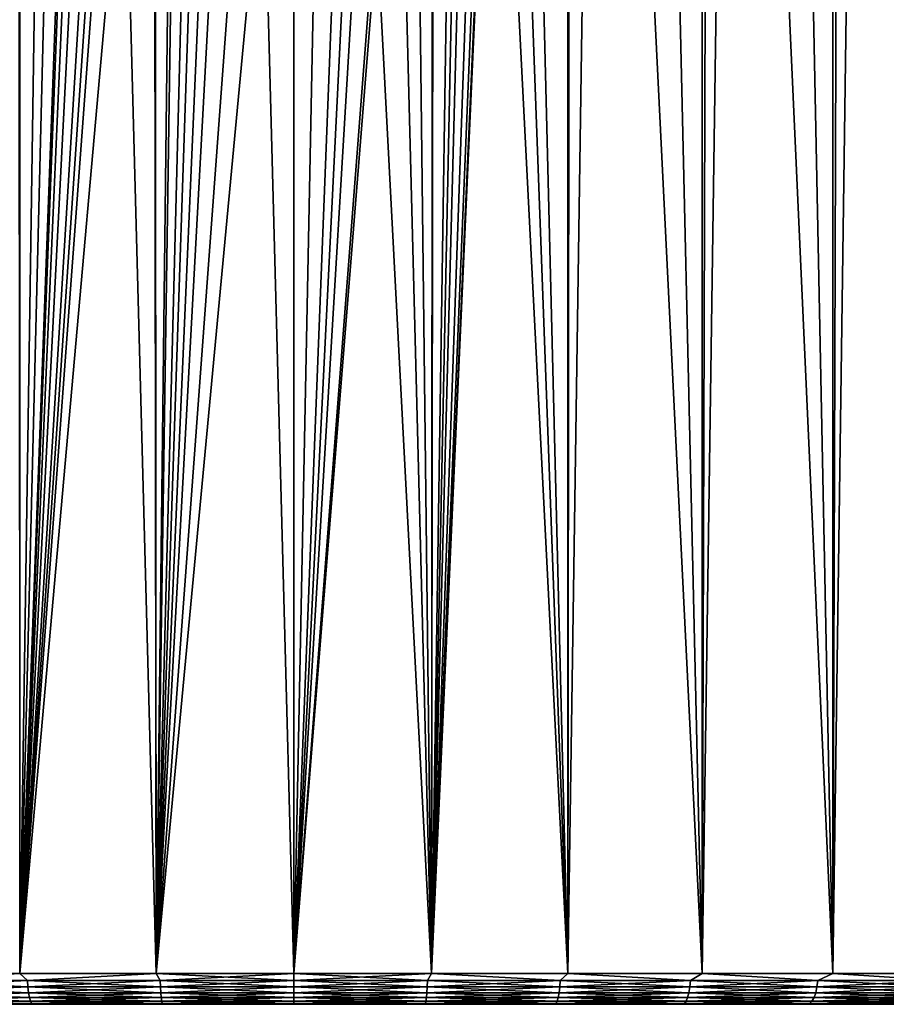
# Model space of a CAD drawing. Header units: millimetres. Extents: x -24 to 24, y 0 to 188.
# Tile 4 of 256: x -4 to 10, y 0 to 16. Entities that reach past the tile are written whole.
import ezdxf

# ---------------------------------------------------------------- set-up
doc = ezdxf.new("R2010")
doc.units = ezdxf.units.MM
doc.header["$LTSCALE"] = 58.620611
for name, color, linetype in [('2', 7, 'CONTINUOUS'), ('3', 7, 'CONTINUOUS'), ('31', 7, 'CONTINUOUS'), ('54', 7, 'CONTINUOUS'), ('55', 7, 'CONTINUOUS')]:
    doc.layers.add(name, color=color, linetype=linetype)

msp = doc.modelspace()

# ---------------------------------------------------------------- linework, layer by layer
at = {"layer": '2', "color": 7, "linetype": 'CONTINUOUS'}
for points in [[(-6.636, 0.5, -23.324), (-4.456, 148, -23.837), (-4.456, 0.5, -23.837), (-6.636, 0.5, -23.324)], [(-2.238, 148, -24.147), (-3.454, 27.55, -24.003), (-4.456, 0.5, -23.837), (-2.238, 148, -24.147)], [(-4.456, 148, -23.837), (-2.238, 148, -24.147), (-4.456, 0.5, -23.837), (-4.456, 148, -23.837)], [(-3.384, 43.503, 24.013), (-4.5, 43.744, 23.829), (-4.456, 0.5, 23.837), (-3.384, 43.503, 24.013)], [(-2.238, 0.5, 24.147), (-3.384, 43.503, 24.013), (-4.456, 0.5, 23.837), (-2.238, 0.5, 24.147)], [(-2.268, 43.334, 24.144), (-3.384, 43.503, 24.013), (-2.238, 0.5, 24.147), (-2.268, 43.334, 24.144)], [(-1.139, 43.233, 24.223), (-2.268, 43.334, 24.144), (-2.238, 0.5, 24.147), (-1.139, 43.233, 24.223)], [(0, 0.5, 24.25), (-1.139, 43.233, 24.223), (-2.238, 0.5, 24.147), (0, 0.5, 24.25)], [(0, 43.199, 24.25), (-1.139, 43.233, 24.223), (0, 0.5, 24.25), (0, 43.199, 24.25)], [(-3.454, 27.55, -24.003), (-3.418, 27.073, -24.008), (-4.456, 0.5, -23.837), (-3.454, 27.55, -24.003)], [(-3.418, 27.073, -24.008), (-3.313, 26.609, -24.023), (-4.456, 0.5, -23.837), (-3.418, 27.073, -24.008)], [(-3.313, 26.609, -24.023), (-3.141, 26.168, -24.046), (-4.456, 0.5, -23.837), (-3.313, 26.609, -24.023)], [(-3.141, 26.168, -24.046), (-2.906, 25.761, -24.075), (-4.456, 0.5, -23.837), (-3.141, 26.168, -24.046)], [(-2.906, 25.761, -24.075), (-2.753, 25.555, -24.093), (-4.456, 0.5, -23.837), (-2.906, 25.761, -24.075)], [(-2.753, 25.555, -24.093), (-2.614, 25.395, -24.109), (-4.456, 0.5, -23.837), (-2.753, 25.555, -24.093)], [(-2.614, 25.395, -24.109), (-2.269, 25.076, -24.144), (-4.456, 0.5, -23.837), (-2.614, 25.395, -24.109)], [(-4.456, 0.5, -23.837), (-2.269, 25.076, -24.144), (-2.238, 0.5, -24.147), (-4.456, 0.5, -23.837)], [(-2.269, 25.076, -24.144), (-1.952, 24.856, -24.171), (-2.238, 0.5, -24.147), (-2.269, 25.076, -24.144)], [(-1.952, 24.856, -24.171), (-1.875, 24.81, -24.177), (-2.238, 0.5, -24.147), (-1.952, 24.856, -24.171)], [(-1.875, 24.81, -24.177), (-1.433, 24.6, -24.208), (-2.238, 0.5, -24.147), (-1.875, 24.81, -24.177)], [(-1.433, 24.6, -24.208), (-1.194, 24.517, -24.221), (-2.238, 0.5, -24.147), (-1.433, 24.6, -24.208)], [(-1.194, 24.517, -24.221), (-0.939, 24.449, -24.232), (-2.238, 0.5, -24.147), (-1.194, 24.517, -24.221)], [(-0.939, 24.449, -24.232), (-0.476, 24.37, -24.245), (-2.238, 0.5, -24.147), (-0.939, 24.449, -24.232)], [(-0.476, 24.37, -24.245), (0, 24.344, -24.25), (-2.238, 0.5, -24.147), (-0.476, 24.37, -24.245)], [(-2.238, 0.5, -24.147), (0, 24.344, -24.25), (0, 0.5, -24.25), (-2.238, 0.5, -24.147)]]:
    msp.add_3dface(points, dxfattribs=at)
at = {"layer": '3', "color": 7, "linetype": 'CONTINUOUS'}
for points in [[(-6.497, 0, -22.844), (-4.362, 0, -23.346), (-6.497, 0, 22.844), (-6.497, 0, -22.844)], [(-6.497, 0, 22.844), (-4.362, 0, -23.346), (-4.362, 0, 23.346), (-6.497, 0, 22.844)], [(-4.362, 0, -23.346), (-2.188, 0, -23.649), (-4.362, 0, 23.346), (-4.362, 0, -23.346)], [(-4.362, 0, 23.346), (-2.188, 0, -23.649), (-2.188, 0, 23.649), (-4.362, 0, 23.346)], [(0, 0, -23.75), (0, 0, 23.75), (-2.188, 0, 23.649), (0, 0, -23.75)], [(-2.188, 0, -23.649), (0, 0, -23.75), (-2.188, 0, 23.649), (-2.188, 0, -23.649)], [(2.188, 0, 23.649), (0, 0, 23.75), (2.188, 0, -23.649), (2.188, 0, 23.649)], [(2.188, 0, -23.649), (0, 0, 23.75), (0, 0, -23.75), (2.188, 0, -23.649)], [(4.362, 0, 23.346), (2.188, 0, 23.649), (4.362, 0, -23.346), (4.362, 0, 23.346)], [(4.362, 0, -23.346), (2.188, 0, 23.649), (2.188, 0, -23.649), (4.362, 0, -23.346)], [(6.497, 0, 22.844), (4.362, 0, 23.346), (6.497, 0, -22.844), (6.497, 0, 22.844)], [(6.497, 0, -22.844), (4.362, 0, 23.346), (4.362, 0, -23.346), (6.497, 0, -22.844)], [(8.577, 0, 22.147), (6.497, 0, 22.844), (8.577, 0, -22.147), (8.577, 0, 22.147)], [(8.577, 0, -22.147), (6.497, 0, 22.844), (6.497, 0, -22.844), (8.577, 0, -22.147)], [(10.584, 0, 21.261), (8.577, 0, 22.147), (10.584, 0, -21.261), (10.584, 0, 21.261)], [(10.584, 0, -21.261), (8.577, 0, 22.147), (8.577, 0, -22.147), (10.584, 0, -21.261)]]:
    msp.add_3dface(points, dxfattribs=at)
at = {"layer": '31', "color": 7, "linetype": 'CONTINUOUS'}
for points in [[(4.456, 148, -23.837), (4.456, 0.5, -23.837), (3.454, 27.55, -24.003), (4.456, 148, -23.837)], [(6.636, 0.5, -23.324), (4.456, 0.5, -23.837), (6.636, 148, -23.324), (6.636, 0.5, -23.324)], [(6.636, 148, -23.324), (4.456, 0.5, -23.837), (4.456, 148, -23.837), (6.636, 148, -23.324)], [(8.76, 0.5, -22.612), (6.636, 0.5, -23.324), (8.76, 148, -22.612), (8.76, 0.5, -22.612)], [(8.76, 148, -22.612), (6.636, 0.5, -23.324), (6.636, 148, -23.324), (8.76, 148, -22.612)], [(10.809, 0.5, -21.708), (8.76, 0.5, -22.612), (10.809, 148, -21.708), (10.809, 0.5, -21.708)], [(10.809, 148, -21.708), (8.76, 0.5, -22.612), (8.76, 148, -22.612), (10.809, 148, -21.708)], [(8.905, 45.454, 22.556), (10.809, 0.5, 21.708), (9.917, 46.064, 22.13), (8.905, 45.454, 22.556)], [(7.867, 44.927, 22.938), (8.76, 0.5, 22.612), (8.905, 45.454, 22.556), (7.867, 44.927, 22.938)], [(8.76, 0.5, 22.612), (10.809, 0.5, 21.708), (8.905, 45.454, 22.556), (8.76, 0.5, 22.612)], [(6.772, 44.463, 23.285), (8.76, 0.5, 22.612), (7.867, 44.927, 22.938), (6.772, 44.463, 23.285)], [(5.633, 44.064, 23.587), (6.636, 0.5, 23.324), (6.772, 44.463, 23.285), (5.633, 44.064, 23.587)], [(6.636, 0.5, 23.324), (8.76, 0.5, 22.612), (6.772, 44.463, 23.285), (6.636, 0.5, 23.324)], [(4.5, 43.744, 23.829), (6.636, 0.5, 23.324), (5.633, 44.064, 23.587), (4.5, 43.744, 23.829)], [(3.384, 43.503, 24.013), (4.456, 0.5, 23.837), (4.5, 43.744, 23.829), (3.384, 43.503, 24.013)], [(4.456, 0.5, 23.837), (6.636, 0.5, 23.324), (4.5, 43.744, 23.829), (4.456, 0.5, 23.837)], [(2.268, 43.334, 24.144), (4.456, 0.5, 23.837), (3.384, 43.503, 24.013), (2.268, 43.334, 24.144)], [(0, 43.199, 24.25), (2.238, 0.5, 24.147), (1.139, 43.233, 24.223), (0, 43.199, 24.25)], [(1.139, 43.233, 24.223), (2.238, 0.5, 24.147), (2.268, 43.334, 24.144), (1.139, 43.233, 24.223)], [(2.238, 0.5, 24.147), (4.456, 0.5, 23.837), (2.268, 43.334, 24.144), (2.238, 0.5, 24.147)], [(0, 43.199, 24.25), (0, 0.5, 24.25), (2.238, 0.5, 24.147), (0, 43.199, 24.25)], [(4.456, 0.5, -23.837), (2.238, 0.5, -24.147), (3.454, 27.55, -24.003), (4.456, 0.5, -23.837)], [(3.454, 27.55, -24.003), (2.238, 0.5, -24.147), (3.418, 27.073, -24.008), (3.454, 27.55, -24.003)], [(3.418, 27.073, -24.008), (2.238, 0.5, -24.147), (3.313, 26.609, -24.023), (3.418, 27.073, -24.008)], [(3.313, 26.609, -24.023), (2.238, 0.5, -24.147), (3.141, 26.168, -24.046), (3.313, 26.609, -24.023)], [(3.141, 26.168, -24.046), (2.238, 0.5, -24.147), (2.906, 25.761, -24.075), (3.141, 26.168, -24.046)], [(2.906, 25.761, -24.075), (2.238, 0.5, -24.147), (2.753, 25.555, -24.093), (2.906, 25.761, -24.075)], [(2.753, 25.555, -24.093), (2.238, 0.5, -24.147), (2.614, 25.395, -24.109), (2.753, 25.555, -24.093)], [(2.614, 25.395, -24.109), (2.238, 0.5, -24.147), (2.269, 25.076, -24.144), (2.614, 25.395, -24.109)], [(2.269, 25.076, -24.144), (2.238, 0.5, -24.147), (1.952, 24.856, -24.171), (2.269, 25.076, -24.144)], [(2.238, 0.5, -24.147), (0, 0.5, -24.25), (1.952, 24.856, -24.171), (2.238, 0.5, -24.147)], [(1.952, 24.856, -24.171), (0, 0.5, -24.25), (1.875, 24.81, -24.177), (1.952, 24.856, -24.171)], [(1.875, 24.81, -24.177), (0, 0.5, -24.25), (1.433, 24.6, -24.208), (1.875, 24.81, -24.177)], [(1.433, 24.6, -24.208), (0, 0.5, -24.25), (1.194, 24.517, -24.221), (1.433, 24.6, -24.208)], [(0, 0.5, -24.25), (0.939, 24.449, -24.232), (1.194, 24.517, -24.221), (0, 0.5, -24.25)], [(0.939, 24.449, -24.232), (0, 0.5, -24.25), (0.476, 24.37, -24.245), (0.939, 24.449, -24.232)], [(0, 0.5, -24.25), (0, 24.344, -24.25), (0.476, 24.37, -24.245), (0, 0.5, -24.25)]]:
    msp.add_3dface(points, dxfattribs=at)
at = {"layer": '54', "color": 7, "linetype": 'CONTINUOUS'}
for points in [[(2.238, 0.5, 24.147), (0, 0.5, 24.25), (2.173, 0.389, 24.14), (2.238, 0.5, 24.147)], [(0, 0.5, 24.25), (0, 0.389, 24.237), (2.173, 0.389, 24.14), (0, 0.5, 24.25)], [(0, 0.5, -24.25), (2.238, 0.5, -24.147), (0, 0.389, -24.237), (0, 0.5, -24.25)], [(2.238, 0.5, -24.147), (2.173, 0.389, -24.14), (0, 0.389, -24.237), (2.238, 0.5, -24.147)], [(2.238, 0.5, -24.147), (4.328, 0.389, -23.848), (2.173, 0.389, -24.14), (2.238, 0.5, -24.147)], [(2.238, 0.5, 24.147), (2.173, 0.389, 24.14), (4.328, 0.389, 23.848), (2.238, 0.5, 24.147)], [(2.238, 0.5, -24.147), (4.456, 0.5, -23.837), (4.328, 0.389, -23.848), (2.238, 0.5, -24.147)], [(4.456, 0.5, 23.837), (2.238, 0.5, 24.147), (4.328, 0.389, 23.848), (4.456, 0.5, 23.837)], [(4.456, 0.5, -23.837), (6.448, 0.389, -23.364), (4.328, 0.389, -23.848), (4.456, 0.5, -23.837)], [(4.456, 0.5, 23.837), (4.328, 0.389, 23.848), (6.448, 0.389, 23.364), (4.456, 0.5, 23.837)], [(4.456, 0.5, -23.837), (6.636, 0.5, -23.324), (6.448, 0.389, -23.364), (4.456, 0.5, -23.837)], [(6.636, 0.5, 23.324), (4.456, 0.5, 23.837), (6.448, 0.389, 23.364), (6.636, 0.5, 23.324)], [(6.636, 0.5, -23.324), (8.516, 0.389, -22.692), (6.448, 0.389, -23.364), (6.636, 0.5, -23.324)], [(6.636, 0.5, 23.324), (6.448, 0.389, 23.364), (8.516, 0.389, 22.692), (6.636, 0.5, 23.324)], [(6.636, 0.5, -23.324), (8.76, 0.5, -22.612), (8.516, 0.389, -22.692), (6.636, 0.5, -23.324)], [(8.76, 0.5, 22.612), (6.636, 0.5, 23.324), (8.516, 0.389, 22.692), (8.76, 0.5, 22.612)], [(8.76, 0.5, -22.612), (10.516, 0.389, -21.837), (8.516, 0.389, -22.692), (8.76, 0.5, -22.612)], [(8.76, 0.5, 22.612), (8.516, 0.389, 22.692), (10.516, 0.389, 21.837), (8.76, 0.5, 22.612)], [(8.76, 0.5, -22.612), (10.809, 0.5, -21.708), (10.516, 0.389, -21.837), (8.76, 0.5, -22.612)], [(10.809, 0.5, 21.708), (8.76, 0.5, 22.612), (10.516, 0.389, 21.837), (10.809, 0.5, 21.708)], [(0, 0.283, 24.2), (2.169, 0.283, 24.103), (0, 0.389, 24.237), (0, 0.283, 24.2)], [(0, 0.389, 24.237), (2.169, 0.283, 24.103), (2.173, 0.389, 24.14), (0, 0.389, 24.237)], [(2.169, 0.283, -24.103), (0, 0.283, -24.2), (2.173, 0.389, -24.14), (2.169, 0.283, -24.103)], [(2.173, 0.389, -24.14), (0, 0.283, -24.2), (0, 0.389, -24.237), (2.173, 0.389, -24.14)], [(2.169, 0.283, 24.103), (4.321, 0.283, 23.812), (2.173, 0.389, 24.14), (2.169, 0.283, 24.103)], [(4.321, 0.283, -23.812), (2.169, 0.283, -24.103), (4.328, 0.389, -23.848), (4.321, 0.283, -23.812)], [(4.328, 0.389, -23.848), (2.169, 0.283, -24.103), (2.173, 0.389, -24.14), (4.328, 0.389, -23.848)], [(2.173, 0.389, 24.14), (4.321, 0.283, 23.812), (4.328, 0.389, 23.848), (2.173, 0.389, 24.14)], [(4.321, 0.283, 23.812), (6.438, 0.283, 23.328), (4.328, 0.389, 23.848), (4.321, 0.283, 23.812)], [(6.438, 0.283, -23.328), (4.321, 0.283, -23.812), (6.448, 0.389, -23.364), (6.438, 0.283, -23.328)], [(6.448, 0.389, -23.364), (4.321, 0.283, -23.812), (4.328, 0.389, -23.848), (6.448, 0.389, -23.364)], [(4.328, 0.389, 23.848), (6.438, 0.283, 23.328), (6.448, 0.389, 23.364), (4.328, 0.389, 23.848)], [(6.438, 0.283, 23.328), (8.503, 0.283, 22.657), (6.448, 0.389, 23.364), (6.438, 0.283, 23.328)], [(8.503, 0.283, -22.657), (6.438, 0.283, -23.328), (8.516, 0.389, -22.692), (8.503, 0.283, -22.657)], [(8.516, 0.389, -22.692), (6.438, 0.283, -23.328), (6.448, 0.389, -23.364), (8.516, 0.389, -22.692)], [(6.448, 0.389, 23.364), (8.503, 0.283, 22.657), (8.516, 0.389, 22.692), (6.448, 0.389, 23.364)], [(8.503, 0.283, 22.657), (10.5, 0.283, 21.804), (8.516, 0.389, 22.692), (8.503, 0.283, 22.657)], [(10.5, 0.283, -21.804), (8.503, 0.283, -22.657), (10.516, 0.389, -21.837), (10.5, 0.283, -21.804)], [(10.516, 0.389, -21.837), (8.503, 0.283, -22.657), (8.516, 0.389, -22.692), (10.516, 0.389, -21.837)], [(8.516, 0.389, 22.692), (10.5, 0.283, 21.804), (10.516, 0.389, 21.837), (8.516, 0.389, 22.692)], [(0, 0.188, 24.141), (2.164, 0.188, 24.044), (0, 0.283, 24.2), (0, 0.188, 24.141)], [(0, 0.283, 24.2), (2.164, 0.188, 24.044), (2.169, 0.283, 24.103), (0, 0.283, 24.2)], [(2.164, 0.188, -24.044), (0, 0.188, -24.141), (2.169, 0.283, -24.103), (2.164, 0.188, -24.044)], [(2.169, 0.283, -24.103), (0, 0.188, -24.141), (0, 0.283, -24.2), (2.169, 0.283, -24.103)], [(0, 0.109, 24.061), (2.157, 0.109, 23.965), (0, 0.188, 24.141), (0, 0.109, 24.061)], [(0, 0.188, 24.141), (2.157, 0.109, 23.965), (2.164, 0.188, 24.044), (0, 0.188, 24.141)], [(2.157, 0.109, -23.965), (0, 0.109, -24.061), (2.164, 0.188, -24.044), (2.157, 0.109, -23.965)], [(2.164, 0.188, -24.044), (0, 0.109, -24.061), (0, 0.188, -24.141), (2.164, 0.188, -24.044)], [(2.157, 0.109, 23.965), (4.296, 0.109, 23.675), (2.164, 0.188, 24.044), (2.157, 0.109, 23.965)], [(4.296, 0.109, -23.675), (2.157, 0.109, -23.965), (4.311, 0.188, -23.753), (4.296, 0.109, -23.675)], [(4.311, 0.188, -23.753), (2.157, 0.109, -23.965), (2.164, 0.188, -24.044), (4.311, 0.188, -23.753)], [(2.164, 0.188, 24.044), (4.311, 0.188, 23.753), (2.169, 0.283, 24.103), (2.164, 0.188, 24.044)], [(4.311, 0.188, -23.753), (2.164, 0.188, -24.044), (4.321, 0.283, -23.812), (4.311, 0.188, -23.753)], [(4.321, 0.283, -23.812), (2.164, 0.188, -24.044), (2.169, 0.283, -24.103), (4.321, 0.283, -23.812)], [(2.164, 0.188, 24.044), (4.296, 0.109, 23.675), (4.311, 0.188, 23.753), (2.164, 0.188, 24.044)], [(2.169, 0.283, 24.103), (4.311, 0.188, 23.753), (4.321, 0.283, 23.812), (2.169, 0.283, 24.103)], [(4.296, 0.109, 23.675), (6.401, 0.109, 23.194), (4.311, 0.188, 23.753), (4.296, 0.109, 23.675)], [(6.401, 0.109, -23.194), (4.296, 0.109, -23.675), (6.422, 0.188, -23.271), (6.401, 0.109, -23.194)], [(6.422, 0.188, -23.271), (4.296, 0.109, -23.675), (4.311, 0.188, -23.753), (6.422, 0.188, -23.271)], [(4.311, 0.188, 23.753), (6.422, 0.188, 23.271), (4.321, 0.283, 23.812), (4.311, 0.188, 23.753)], [(6.422, 0.188, -23.271), (4.311, 0.188, -23.753), (6.438, 0.283, -23.328), (6.422, 0.188, -23.271)], [(6.438, 0.283, -23.328), (4.311, 0.188, -23.753), (4.321, 0.283, -23.812), (6.438, 0.283, -23.328)], [(4.311, 0.188, 23.753), (6.401, 0.109, 23.194), (6.422, 0.188, 23.271), (4.311, 0.188, 23.753)], [(4.321, 0.283, 23.812), (6.422, 0.188, 23.271), (6.438, 0.283, 23.328), (4.321, 0.283, 23.812)], [(6.401, 0.109, 23.194), (8.455, 0.109, 22.527), (6.422, 0.188, 23.271), (6.401, 0.109, 23.194)], [(8.455, 0.109, -22.527), (6.401, 0.109, -23.194), (8.482, 0.188, -22.601), (8.455, 0.109, -22.527)], [(8.482, 0.188, -22.601), (6.401, 0.109, -23.194), (6.422, 0.188, -23.271), (8.482, 0.188, -22.601)], [(6.422, 0.188, 23.271), (8.482, 0.188, 22.601), (6.438, 0.283, 23.328), (6.422, 0.188, 23.271)], [(8.482, 0.188, -22.601), (6.422, 0.188, -23.271), (8.503, 0.283, -22.657), (8.482, 0.188, -22.601)], [(8.503, 0.283, -22.657), (6.422, 0.188, -23.271), (6.438, 0.283, -23.328), (8.503, 0.283, -22.657)], [(6.422, 0.188, 23.271), (8.455, 0.109, 22.527), (8.482, 0.188, 22.601), (6.422, 0.188, 23.271)], [(6.438, 0.283, 23.328), (8.482, 0.188, 22.601), (8.503, 0.283, 22.657), (6.438, 0.283, 23.328)], [(8.455, 0.109, 22.527), (10.44, 0.109, 21.679), (8.482, 0.188, 22.601), (8.455, 0.109, 22.527)], [(10.44, 0.109, -21.679), (8.455, 0.109, -22.527), (10.474, 0.188, -21.75), (10.44, 0.109, -21.679)], [(10.474, 0.188, -21.75), (8.455, 0.109, -22.527), (8.482, 0.188, -22.601), (10.474, 0.188, -21.75)], [(8.482, 0.188, 22.601), (10.474, 0.188, 21.75), (8.503, 0.283, 22.657), (8.482, 0.188, 22.601)], [(10.474, 0.188, -21.75), (8.482, 0.188, -22.601), (10.5, 0.283, -21.804), (10.474, 0.188, -21.75)], [(10.5, 0.283, -21.804), (8.482, 0.188, -22.601), (8.503, 0.283, -22.657), (10.5, 0.283, -21.804)], [(8.482, 0.188, 22.601), (10.44, 0.109, 21.679), (10.474, 0.188, 21.75), (8.482, 0.188, 22.601)], [(8.503, 0.283, 22.657), (10.474, 0.188, 21.75), (10.5, 0.283, 21.804), (8.503, 0.283, 22.657)], [(0, 0.049, 23.967), (2.148, 0.049, 23.87), (0, 0.109, 24.061), (0, 0.049, 23.967)], [(0, 0.109, 24.061), (2.148, 0.049, 23.87), (2.157, 0.109, 23.965), (0, 0.109, 24.061)], [(2.148, 0.049, -23.87), (0, 0.049, -23.967), (2.157, 0.109, -23.965), (2.148, 0.049, -23.87)], [(2.157, 0.109, -23.965), (0, 0.049, -23.967), (0, 0.109, -24.061), (2.157, 0.109, -23.965)], [(0, 0.012, 23.861), (2.139, 0.012, 23.765), (0, 0.049, 23.967), (0, 0.012, 23.861)], [(0, 0.049, 23.967), (2.139, 0.012, 23.765), (2.148, 0.049, 23.87), (0, 0.049, 23.967)], [(2.139, 0.012, -23.765), (0, 0.012, -23.861), (2.148, 0.049, -23.87), (2.139, 0.012, -23.765)], [(2.148, 0.049, -23.87), (0, 0.012, -23.861), (0, 0.049, -23.967), (2.148, 0.049, -23.87)], [(0, 0, 23.75), (2.188, 0, 23.649), (0, 0.012, 23.861), (0, 0, 23.75)], [(0, 0.012, 23.861), (2.188, 0, 23.649), (2.139, 0.012, 23.765), (0, 0.012, 23.861)], [(2.188, 0, -23.649), (0, 0, -23.75), (2.139, 0.012, -23.765), (2.188, 0, -23.649)], [(2.139, 0.012, -23.765), (0, 0, -23.75), (0, 0.012, -23.861), (2.139, 0.012, -23.765)], [(2.139, 0.012, 23.765), (4.26, 0.012, 23.477), (2.148, 0.049, 23.87), (2.139, 0.012, 23.765)], [(4.26, 0.012, -23.477), (2.139, 0.012, -23.765), (4.279, 0.049, -23.581), (4.26, 0.012, -23.477)], [(4.279, 0.049, -23.581), (2.139, 0.012, -23.765), (2.148, 0.049, -23.87), (4.279, 0.049, -23.581)], [(2.139, 0.012, 23.765), (2.188, 0, 23.649), (4.26, 0.012, 23.477), (2.139, 0.012, 23.765)], [(4.26, 0.012, -23.477), (2.188, 0, -23.649), (2.139, 0.012, -23.765), (4.26, 0.012, -23.477)], [(2.148, 0.049, 23.87), (4.279, 0.049, 23.581), (2.157, 0.109, 23.965), (2.148, 0.049, 23.87)], [(4.279, 0.049, -23.581), (2.148, 0.049, -23.87), (4.296, 0.109, -23.675), (4.279, 0.049, -23.581)], [(4.296, 0.109, -23.675), (2.148, 0.049, -23.87), (2.157, 0.109, -23.965), (4.296, 0.109, -23.675)], [(2.148, 0.049, 23.87), (4.26, 0.012, 23.477), (4.279, 0.049, 23.581), (2.148, 0.049, 23.87)], [(2.157, 0.109, 23.965), (4.279, 0.049, 23.581), (4.296, 0.109, 23.675), (2.157, 0.109, 23.965)], [(2.188, 0, 23.649), (4.362, 0, 23.346), (4.26, 0.012, 23.477), (2.188, 0, 23.649)], [(4.362, 0, -23.346), (2.188, 0, -23.649), (4.26, 0.012, -23.477), (4.362, 0, -23.346)], [(4.26, 0.012, 23.477), (6.348, 0.012, 23.001), (4.279, 0.049, 23.581), (4.26, 0.012, 23.477)], [(6.348, 0.012, -23.001), (4.26, 0.012, -23.477), (6.376, 0.049, -23.103), (6.348, 0.012, -23.001)], [(6.376, 0.049, -23.103), (4.26, 0.012, -23.477), (4.279, 0.049, -23.581), (6.376, 0.049, -23.103)], [(4.26, 0.012, 23.477), (4.362, 0, 23.346), (6.348, 0.012, 23.001), (4.26, 0.012, 23.477)], [(6.348, 0.012, -23.001), (4.362, 0, -23.346), (4.26, 0.012, -23.477), (6.348, 0.012, -23.001)], [(4.279, 0.049, 23.581), (6.376, 0.049, 23.103), (4.296, 0.109, 23.675), (4.279, 0.049, 23.581)], [(6.376, 0.049, -23.103), (4.279, 0.049, -23.581), (6.401, 0.109, -23.194), (6.376, 0.049, -23.103)], [(6.401, 0.109, -23.194), (4.279, 0.049, -23.581), (4.296, 0.109, -23.675), (6.401, 0.109, -23.194)], [(4.279, 0.049, 23.581), (6.348, 0.012, 23.001), (6.376, 0.049, 23.103), (4.279, 0.049, 23.581)], [(4.296, 0.109, 23.675), (6.376, 0.049, 23.103), (6.401, 0.109, 23.194), (4.296, 0.109, 23.675)], [(4.362, 0, 23.346), (6.497, 0, 22.844), (6.348, 0.012, 23.001), (4.362, 0, 23.346)], [(6.497, 0, -22.844), (4.362, 0, -23.346), (6.348, 0.012, -23.001), (6.497, 0, -22.844)], [(6.348, 0.012, 23.001), (8.384, 0.012, 22.339), (6.376, 0.049, 23.103), (6.348, 0.012, 23.001)], [(8.384, 0.012, -22.339), (6.348, 0.012, -23.001), (8.421, 0.049, -22.438), (8.384, 0.012, -22.339)], [(8.421, 0.049, -22.438), (6.348, 0.012, -23.001), (6.376, 0.049, -23.103), (8.421, 0.049, -22.438)], [(6.348, 0.012, 23.001), (6.497, 0, 22.844), (8.384, 0.012, 22.339), (6.348, 0.012, 23.001)], [(8.384, 0.012, -22.339), (6.497, 0, -22.844), (6.348, 0.012, -23.001), (8.384, 0.012, -22.339)], [(6.376, 0.049, 23.103), (8.421, 0.049, 22.438), (6.401, 0.109, 23.194), (6.376, 0.049, 23.103)], [(8.421, 0.049, -22.438), (6.376, 0.049, -23.103), (8.455, 0.109, -22.527), (8.421, 0.049, -22.438)], [(8.455, 0.109, -22.527), (6.376, 0.049, -23.103), (6.401, 0.109, -23.194), (8.455, 0.109, -22.527)], [(6.376, 0.049, 23.103), (8.384, 0.012, 22.339), (8.421, 0.049, 22.438), (6.376, 0.049, 23.103)], [(6.401, 0.109, 23.194), (8.421, 0.049, 22.438), (8.455, 0.109, 22.527), (6.401, 0.109, 23.194)], [(6.497, 0, 22.844), (8.577, 0, 22.147), (8.384, 0.012, 22.339), (6.497, 0, 22.844)], [(8.577, 0, -22.147), (6.497, 0, -22.844), (8.384, 0.012, -22.339), (8.577, 0, -22.147)], [(8.384, 0.012, 22.339), (10.353, 0.012, 21.498), (8.421, 0.049, 22.438), (8.384, 0.012, 22.339)], [(10.353, 0.012, -21.498), (8.384, 0.012, -22.339), (10.399, 0.049, -21.593), (10.353, 0.012, -21.498)], [(10.399, 0.049, -21.593), (8.384, 0.012, -22.339), (8.421, 0.049, -22.438), (10.399, 0.049, -21.593)], [(8.384, 0.012, 22.339), (8.577, 0, 22.147), (10.353, 0.012, 21.498), (8.384, 0.012, 22.339)], [(10.353, 0.012, -21.498), (8.577, 0, -22.147), (8.384, 0.012, -22.339), (10.353, 0.012, -21.498)], [(8.421, 0.049, 22.438), (10.399, 0.049, 21.593), (8.455, 0.109, 22.527), (8.421, 0.049, 22.438)], [(10.399, 0.049, -21.593), (8.421, 0.049, -22.438), (10.44, 0.109, -21.679), (10.399, 0.049, -21.593)], [(10.44, 0.109, -21.679), (8.421, 0.049, -22.438), (8.455, 0.109, -22.527), (10.44, 0.109, -21.679)], [(8.421, 0.049, 22.438), (10.353, 0.012, 21.498), (10.399, 0.049, 21.593), (8.421, 0.049, 22.438)], [(8.455, 0.109, 22.527), (10.399, 0.049, 21.593), (10.44, 0.109, 21.679), (8.455, 0.109, 22.527)], [(8.577, 0, 22.147), (10.584, 0, 21.261), (10.353, 0.012, 21.498), (8.577, 0, 22.147)], [(10.584, 0, -21.261), (8.577, 0, -22.147), (10.353, 0.012, -21.498), (10.584, 0, -21.261)]]:
    msp.add_3dface(points, dxfattribs=at)
at = {"layer": '55', "color": 7, "linetype": 'CONTINUOUS'}
for points in [[(-6.636, 0.5, -23.324), (-4.456, 0.5, -23.837), (-6.448, 0.389, -23.364), (-6.636, 0.5, -23.324)], [(-4.456, 0.5, 23.837), (-6.448, 0.389, 23.364), (-4.328, 0.389, 23.848), (-4.456, 0.5, 23.837)], [(-4.456, 0.5, -23.837), (-4.328, 0.389, -23.848), (-6.448, 0.389, -23.364), (-4.456, 0.5, -23.837)], [(-2.238, 0.5, 24.147), (-4.456, 0.5, 23.837), (-4.328, 0.389, 23.848), (-2.238, 0.5, 24.147)], [(-4.456, 0.5, -23.837), (-2.238, 0.5, -24.147), (-4.328, 0.389, -23.848), (-4.456, 0.5, -23.837)], [(-2.238, 0.5, 24.147), (-4.328, 0.389, 23.848), (-2.173, 0.389, 24.14), (-2.238, 0.5, 24.147)], [(-2.238, 0.5, -24.147), (-2.173, 0.389, -24.14), (-4.328, 0.389, -23.848), (-2.238, 0.5, -24.147)], [(0, 0.5, 24.25), (-2.238, 0.5, 24.147), (0, 0.389, 24.237), (0, 0.5, 24.25)], [(0, 0.389, 24.237), (-2.238, 0.5, 24.147), (-2.173, 0.389, 24.14), (0, 0.389, 24.237)], [(-2.238, 0.5, -24.147), (0, 0.5, -24.25), (-2.173, 0.389, -24.14), (-2.238, 0.5, -24.147)], [(0, 0.5, -24.25), (0, 0.389, -24.237), (-2.173, 0.389, -24.14), (0, 0.5, -24.25)], [(-4.328, 0.389, -23.848), (-6.438, 0.283, -23.328), (-6.448, 0.389, -23.364), (-4.328, 0.389, -23.848)], [(-6.438, 0.283, 23.328), (-4.321, 0.283, 23.812), (-6.448, 0.389, 23.364), (-6.438, 0.283, 23.328)], [(-6.448, 0.389, 23.364), (-4.321, 0.283, 23.812), (-4.328, 0.389, 23.848), (-6.448, 0.389, 23.364)], [(-4.321, 0.283, -23.812), (-6.438, 0.283, -23.328), (-4.328, 0.389, -23.848), (-4.321, 0.283, -23.812)], [(-2.173, 0.389, -24.14), (-4.321, 0.283, -23.812), (-4.328, 0.389, -23.848), (-2.173, 0.389, -24.14)], [(-4.321, 0.283, 23.812), (-2.169, 0.283, 24.103), (-4.328, 0.389, 23.848), (-4.321, 0.283, 23.812)], [(-4.328, 0.389, 23.848), (-2.169, 0.283, 24.103), (-2.173, 0.389, 24.14), (-4.328, 0.389, 23.848)], [(-2.169, 0.283, -24.103), (-4.321, 0.283, -23.812), (-2.173, 0.389, -24.14), (-2.169, 0.283, -24.103)], [(0, 0.283, 24.2), (0, 0.389, 24.237), (-2.173, 0.389, 24.14), (0, 0.283, 24.2)], [(-2.169, 0.283, 24.103), (0, 0.283, 24.2), (-2.173, 0.389, 24.14), (-2.169, 0.283, 24.103)], [(0, 0.389, -24.237), (-2.169, 0.283, -24.103), (-2.173, 0.389, -24.14), (0, 0.389, -24.237)], [(0, 0.389, -24.237), (0, 0.283, -24.2), (-2.169, 0.283, -24.103), (0, 0.389, -24.237)], [(-4.321, 0.283, -23.812), (-6.422, 0.188, -23.271), (-6.438, 0.283, -23.328), (-4.321, 0.283, -23.812)], [(-6.422, 0.188, 23.271), (-4.311, 0.188, 23.753), (-6.438, 0.283, 23.328), (-6.422, 0.188, 23.271)], [(-6.438, 0.283, 23.328), (-4.311, 0.188, 23.753), (-4.321, 0.283, 23.812), (-6.438, 0.283, 23.328)], [(-4.311, 0.188, -23.753), (-6.422, 0.188, -23.271), (-4.321, 0.283, -23.812), (-4.311, 0.188, -23.753)], [(-4.311, 0.188, -23.753), (-6.401, 0.109, -23.194), (-6.422, 0.188, -23.271), (-4.311, 0.188, -23.753)], [(-6.401, 0.109, 23.194), (-4.296, 0.109, 23.675), (-6.422, 0.188, 23.271), (-6.401, 0.109, 23.194)], [(-6.422, 0.188, 23.271), (-4.296, 0.109, 23.675), (-4.311, 0.188, 23.753), (-6.422, 0.188, 23.271)], [(-4.296, 0.109, -23.675), (-6.401, 0.109, -23.194), (-4.311, 0.188, -23.753), (-4.296, 0.109, -23.675)], [(-2.169, 0.283, -24.103), (-4.311, 0.188, -23.753), (-4.321, 0.283, -23.812), (-2.169, 0.283, -24.103)], [(-4.311, 0.188, 23.753), (-2.164, 0.188, 24.044), (-4.321, 0.283, 23.812), (-4.311, 0.188, 23.753)], [(-4.321, 0.283, 23.812), (-2.164, 0.188, 24.044), (-2.169, 0.283, 24.103), (-4.321, 0.283, 23.812)], [(-2.164, 0.188, -24.044), (-4.311, 0.188, -23.753), (-2.169, 0.283, -24.103), (-2.164, 0.188, -24.044)], [(-2.164, 0.188, -24.044), (-4.296, 0.109, -23.675), (-4.311, 0.188, -23.753), (-2.164, 0.188, -24.044)], [(-4.296, 0.109, 23.675), (-2.157, 0.109, 23.965), (-4.311, 0.188, 23.753), (-4.296, 0.109, 23.675)], [(-4.311, 0.188, 23.753), (-2.157, 0.109, 23.965), (-2.164, 0.188, 24.044), (-4.311, 0.188, 23.753)], [(-2.157, 0.109, -23.965), (-4.296, 0.109, -23.675), (-2.164, 0.188, -24.044), (-2.157, 0.109, -23.965)], [(0, 0.188, 24.141), (0, 0.283, 24.2), (-2.169, 0.283, 24.103), (0, 0.188, 24.141)], [(-2.164, 0.188, 24.044), (0, 0.188, 24.141), (-2.169, 0.283, 24.103), (-2.164, 0.188, 24.044)], [(0, 0.283, -24.2), (-2.164, 0.188, -24.044), (-2.169, 0.283, -24.103), (0, 0.283, -24.2)], [(0, 0.283, -24.2), (0, 0.188, -24.141), (-2.164, 0.188, -24.044), (0, 0.283, -24.2)], [(0, 0.109, 24.061), (0, 0.188, 24.141), (-2.164, 0.188, 24.044), (0, 0.109, 24.061)], [(-2.157, 0.109, 23.965), (0, 0.109, 24.061), (-2.164, 0.188, 24.044), (-2.157, 0.109, 23.965)], [(0, 0.188, -24.141), (-2.157, 0.109, -23.965), (-2.164, 0.188, -24.044), (0, 0.188, -24.141)], [(0, 0.188, -24.141), (0, 0.109, -24.061), (-2.157, 0.109, -23.965), (0, 0.188, -24.141)], [(-4.362, 0, -23.346), (-6.497, 0, -22.844), (-6.348, 0.012, -23.001), (-4.362, 0, -23.346)], [(-6.497, 0, 22.844), (-4.362, 0, 23.346), (-6.348, 0.012, 23.001), (-6.497, 0, 22.844)], [(-4.296, 0.109, -23.675), (-6.376, 0.049, -23.103), (-6.401, 0.109, -23.194), (-4.296, 0.109, -23.675)], [(-6.376, 0.049, 23.103), (-4.279, 0.049, 23.581), (-6.401, 0.109, 23.194), (-6.376, 0.049, 23.103)], [(-6.401, 0.109, 23.194), (-4.279, 0.049, 23.581), (-4.296, 0.109, 23.675), (-6.401, 0.109, 23.194)], [(-4.279, 0.049, -23.581), (-6.376, 0.049, -23.103), (-4.296, 0.109, -23.675), (-4.279, 0.049, -23.581)], [(-4.279, 0.049, -23.581), (-6.348, 0.012, -23.001), (-6.376, 0.049, -23.103), (-4.279, 0.049, -23.581)], [(-6.348, 0.012, 23.001), (-4.26, 0.012, 23.477), (-6.376, 0.049, 23.103), (-6.348, 0.012, 23.001)], [(-6.376, 0.049, 23.103), (-4.26, 0.012, 23.477), (-4.279, 0.049, 23.581), (-6.376, 0.049, 23.103)], [(-4.26, 0.012, -23.477), (-6.348, 0.012, -23.001), (-4.279, 0.049, -23.581), (-4.26, 0.012, -23.477)], [(-4.26, 0.012, -23.477), (-4.362, 0, -23.346), (-6.348, 0.012, -23.001), (-4.26, 0.012, -23.477)], [(-6.348, 0.012, 23.001), (-4.362, 0, 23.346), (-4.26, 0.012, 23.477), (-6.348, 0.012, 23.001)], [(-2.188, 0, -23.649), (-4.362, 0, -23.346), (-4.26, 0.012, -23.477), (-2.188, 0, -23.649)], [(-4.362, 0, 23.346), (-2.188, 0, 23.649), (-4.26, 0.012, 23.477), (-4.362, 0, 23.346)], [(-2.157, 0.109, -23.965), (-4.279, 0.049, -23.581), (-4.296, 0.109, -23.675), (-2.157, 0.109, -23.965)], [(-4.279, 0.049, 23.581), (-2.148, 0.049, 23.87), (-4.296, 0.109, 23.675), (-4.279, 0.049, 23.581)], [(-4.296, 0.109, 23.675), (-2.148, 0.049, 23.87), (-2.157, 0.109, 23.965), (-4.296, 0.109, 23.675)], [(-2.148, 0.049, -23.87), (-4.279, 0.049, -23.581), (-2.157, 0.109, -23.965), (-2.148, 0.049, -23.87)], [(-2.148, 0.049, -23.87), (-4.26, 0.012, -23.477), (-4.279, 0.049, -23.581), (-2.148, 0.049, -23.87)], [(-4.26, 0.012, 23.477), (-2.139, 0.012, 23.765), (-4.279, 0.049, 23.581), (-4.26, 0.012, 23.477)], [(-4.279, 0.049, 23.581), (-2.139, 0.012, 23.765), (-2.148, 0.049, 23.87), (-4.279, 0.049, 23.581)], [(-2.139, 0.012, -23.765), (-4.26, 0.012, -23.477), (-2.148, 0.049, -23.87), (-2.139, 0.012, -23.765)], [(-2.139, 0.012, -23.765), (-2.188, 0, -23.649), (-4.26, 0.012, -23.477), (-2.139, 0.012, -23.765)], [(-4.26, 0.012, 23.477), (-2.188, 0, 23.649), (-2.139, 0.012, 23.765), (-4.26, 0.012, 23.477)], [(-2.188, 0, 23.649), (0, 0, 23.75), (-2.139, 0.012, 23.765), (-2.188, 0, 23.649)], [(0, 0, -23.75), (-2.188, 0, -23.649), (0, 0.012, -23.861), (0, 0, -23.75)], [(0, 0.012, -23.861), (-2.188, 0, -23.649), (-2.139, 0.012, -23.765), (0, 0.012, -23.861)], [(0, 0.049, 23.967), (0, 0.109, 24.061), (-2.157, 0.109, 23.965), (0, 0.049, 23.967)], [(-2.148, 0.049, 23.87), (0, 0.049, 23.967), (-2.157, 0.109, 23.965), (-2.148, 0.049, 23.87)], [(0, 0.109, -24.061), (-2.148, 0.049, -23.87), (-2.157, 0.109, -23.965), (0, 0.109, -24.061)], [(0, 0.109, -24.061), (0, 0.049, -23.967), (-2.148, 0.049, -23.87), (0, 0.109, -24.061)], [(0, 0.012, 23.861), (0, 0.049, 23.967), (-2.148, 0.049, 23.87), (0, 0.012, 23.861)], [(-2.139, 0.012, 23.765), (0, 0.012, 23.861), (-2.148, 0.049, 23.87), (-2.139, 0.012, 23.765)], [(0, 0.049, -23.967), (-2.139, 0.012, -23.765), (-2.148, 0.049, -23.87), (0, 0.049, -23.967)], [(0, 0.049, -23.967), (0, 0.012, -23.861), (-2.139, 0.012, -23.765), (0, 0.049, -23.967)], [(0, 0, 23.75), (0, 0.012, 23.861), (-2.139, 0.012, 23.765), (0, 0, 23.75)]]:
    msp.add_3dface(points, dxfattribs=at)

doc.saveas('drawing.dxf')
